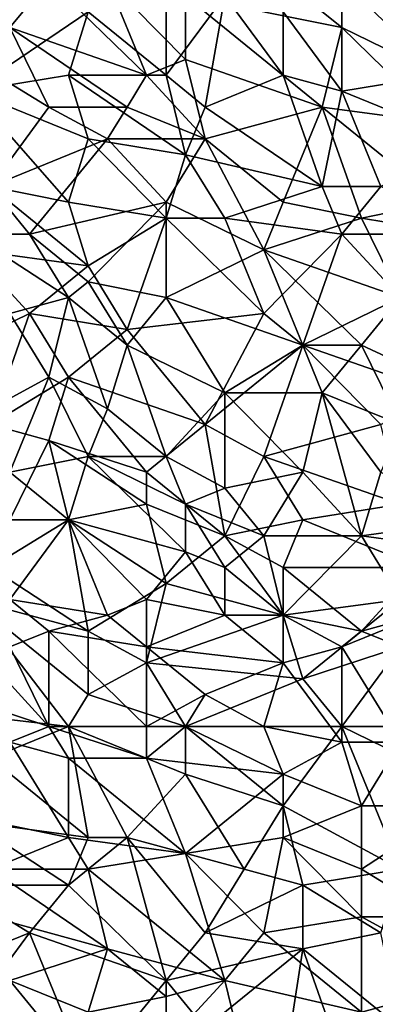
# Model space of a CAD drawing. Extents: x -0.7 to 0.7, y -0.35 to 0.35.
# Tile 116 of 226: x 0.01 to 0.08, y -0.18 to 0.01. Entities that reach past the tile are written whole.
import ezdxf

# ---------------------------------------------------------------- set-up
doc = ezdxf.new("R2010")
doc.units = 0

msp = doc.modelspace()

# ---------------------------------------------------------------- linework, layer by layer
for points in [[(0.0955, 0.00206, 0.43709), (0.08786, 0.03003, 0.43709), (0.0764, 0.02692, 0.43709)], [(0.04204, 0.00206, 0.43709), (0.04204, 0.02692, 0.43708), (0.02676, 0.01449, 0.43708)], [(0.04204, 0.00206, 0.43709), (0.05349, 0.0176, 0.43708), (0.04204, 0.02692, 0.43708)], [(0.0764, -0.00105, 0.43709), (0.0764, 0.02692, 0.43709), (0.06495, 0.01449, 0.43708)], [(0.0764, -0.00105, 0.43709), (0.0955, 0.00206, 0.43709), (0.0764, 0.02692, 0.43709)], [(0.01149, 0.01138, 0.41238), (-0.00379, 0.0207, 0.41237), (0.01912, 0.0207, 0.41238)], [(0.03822, 0.00206, 0.41239), (0.01149, 0.01138, 0.41238), (0.01912, 0.0207, 0.41238)], [(0.01912, 0.0207, 0.41238), (0.03058, 0.0207, 0.41238), (0.03822, 0.00206, 0.41239)], [(0.04585, 0.00517, 0.4124), (0.03058, 0.0207, 0.41238), (0.04585, 0.0176, 0.41239)], [(0.03822, 0.00206, 0.41239), (0.03058, 0.0207, 0.41238), (0.04585, 0.00517, 0.4124)], [(0.04585, 0.0176, 0.41239), (0.06495, 0.0207, 0.41241), (0.0764, 0.01138, 0.4124)], [(0.0764, 0.01138, 0.4124), (0.06495, 0.0207, 0.41241), (0.0764, 0.0207, 0.41239)], [(0.0955, 0.00206, 0.41241), (0.0764, 0.0207, 0.41239), (0.09931, 0.0176, 0.41242)], [(0.0764, 0.01138, 0.4124), (0.0764, 0.0207, 0.41239), (0.0955, 0.00206, 0.41241)], [(0.00385, -0.00105, 0.4371), (0.02676, 0.01449, 0.43708), (0.00003, 0.0176, 0.4371)], [(0.04967, -0.00415, 0.43707), (0.05349, 0.0176, 0.43708), (0.04204, 0.00206, 0.43709)], [(0.07258, -0.00415, 0.41241), (0.04585, 0.0176, 0.41239), (0.0764, 0.01138, 0.4124)], [(0.04585, 0.00517, 0.4124), (0.04585, 0.0176, 0.41239), (0.07258, -0.00415, 0.41241)], [(0.04967, -0.00415, 0.43707), (0.06495, 0.00206, 0.43707), (0.05349, 0.0176, 0.43708)], [(0.06495, 0.00206, 0.43707), (0.06495, 0.01449, 0.43708), (0.05349, 0.0176, 0.43708)], [(0.00385, -0.00105, 0.4371), (0.02294, 0.00206, 0.43711), (0.02676, 0.01449, 0.43708)], [(0.02294, 0.00206, 0.43711), (0.04204, 0.00206, 0.43709), (0.02676, 0.01449, 0.43708)], [(0.0764, -0.00105, 0.43709), (0.06495, 0.01449, 0.43708), (0.06495, 0.00206, 0.43707)], [(0.01912, -0.00415, 0.41239), (0.00385, 0.00517, 0.41238), (0.01149, 0.01138, 0.41238)], [(0.0344, -0.00415, 0.4124), (0.01149, 0.01138, 0.41238), (0.03822, 0.00206, 0.41239)], [(0.01912, -0.00415, 0.41239), (0.01149, 0.01138, 0.41238), (0.0344, -0.00415, 0.4124)], [(0.07258, -0.00415, 0.41241), (0.0764, 0.01138, 0.4124), (0.0955, -0.00726, 0.41243)], [(0.0955, -0.00726, 0.41243), (0.0764, 0.01138, 0.4124), (0.0955, 0.00206, 0.41241)], [(0.00767, -0.01969, 0.41237), (0.00385, 0.00517, 0.41238), (0.01912, -0.00415, 0.41239)], [(0.04967, -0.01037, 0.4124), (0.03822, 0.00206, 0.41239), (0.04585, 0.00517, 0.4124)], [(0.04967, -0.01037, 0.4124), (0.04585, 0.00517, 0.4124), (0.07258, -0.00415, 0.41241)], [(0.02676, -0.01037, 0.43708), (0.02294, 0.00206, 0.43711), (0.00385, -0.00105, 0.4371)], [(0.04585, -0.01348, 0.4371), (0.04204, 0.00206, 0.43709), (0.02294, 0.00206, 0.43711)], [(0.02676, -0.01037, 0.43708), (0.04585, -0.01348, 0.4371), (0.02294, 0.00206, 0.43711)], [(0.0344, -0.00415, 0.4124), (0.03822, 0.00206, 0.41239), (0.04967, -0.01037, 0.4124)], [(0.04585, -0.01348, 0.4371), (0.04967, -0.00415, 0.43707), (0.04204, 0.00206, 0.43709)], [(0.04967, -0.00415, 0.43707), (0.07258, -0.01969, 0.43707), (0.06495, 0.00206, 0.43707)], [(0.07258, -0.01969, 0.43707), (0.0764, -0.00105, 0.43709), (0.06495, 0.00206, 0.43707)], [(0.09931, -0.01037, 0.43708), (0.0955, 0.00206, 0.43709), (0.0764, -0.00105, 0.43709)], [(0.02294, -0.0228, 0.43709), (0.02676, -0.01037, 0.43708), (0.00385, -0.00105, 0.4371)], [(0.02294, -0.0228, 0.43709), (0.00385, -0.00105, 0.4371), (0.00767, -0.01969, 0.43709)], [(0.08404, -0.01969, 0.43709), (0.0764, -0.00105, 0.43709), (0.07258, -0.01969, 0.43707)], [(0.08404, -0.01969, 0.43709), (0.09931, -0.01037, 0.43708), (0.0764, -0.00105, 0.43709)], [(0.00767, -0.01969, 0.41237), (0.01912, -0.00415, 0.41239), (0.03058, -0.01037, 0.41238)], [(0.03058, -0.01037, 0.41238), (0.01912, -0.00415, 0.41239), (0.0344, -0.00415, 0.4124)], [(0.03058, -0.01037, 0.41238), (0.0344, -0.00415, 0.4124), (0.04967, -0.01037, 0.4124)], [(0.04585, -0.01348, 0.4371), (0.07258, -0.01969, 0.43707), (0.04967, -0.00415, 0.43707)], [(0.06495, -0.0228, 0.41241), (0.04967, -0.01037, 0.4124), (0.07258, -0.00415, 0.41241)], [(0.06495, -0.0228, 0.41241), (0.07258, -0.00415, 0.41241), (0.08022, -0.02591, 0.4124)], [(0.0955, -0.0228, 0.41242), (0.07258, -0.00415, 0.41241), (0.0955, -0.00726, 0.41243)], [(0.08022, -0.02591, 0.4124), (0.07258, -0.00415, 0.41241), (0.0955, -0.0228, 0.41242)], [(0.00767, -0.01969, 0.41237), (0.03058, -0.01037, 0.41238), (0.01531, -0.02901, 0.41238)], [(0.04204, -0.0228, 0.41239), (0.01531, -0.02901, 0.41238), (0.03058, -0.01037, 0.41238)], [(0.04204, -0.02591, 0.43708), (0.02676, -0.01037, 0.43708), (0.02294, -0.0228, 0.43709)], [(0.04204, -0.02591, 0.43708), (0.04585, -0.01348, 0.4371), (0.02676, -0.01037, 0.43708)], [(0.04204, -0.0228, 0.41239), (0.03058, -0.01037, 0.41238), (0.04967, -0.01037, 0.4124)], [(0.04204, -0.0228, 0.41239), (0.04967, -0.01037, 0.4124), (0.06113, -0.03212, 0.4124)], [(0.06113, -0.03212, 0.4124), (0.04967, -0.01037, 0.4124), (0.06495, -0.0228, 0.41241)], [(0.04204, -0.02591, 0.43708), (0.05349, -0.02591, 0.4371), (0.04585, -0.01348, 0.4371)], [(0.05349, -0.02591, 0.4371), (0.07258, -0.01969, 0.43707), (0.04585, -0.01348, 0.4371)], [(0.00385, -0.03212, 0.43708), (0.02676, -0.03523, 0.43707), (0.00767, -0.01969, 0.43709)], [(0.01531, -0.02901, 0.41238), (0.00385, -0.02901, 0.41237), (0.00767, -0.01969, 0.41237)], [(0.00767, -0.01969, 0.43709), (0.02676, -0.03523, 0.43707), (0.02294, -0.0228, 0.43709)], [(0.05349, -0.02591, 0.4371), (0.0764, -0.02901, 0.43709), (0.07258, -0.01969, 0.43707)], [(0.0764, -0.02901, 0.43709), (0.08404, -0.01969, 0.43709), (0.07258, -0.01969, 0.43707)], [(0.10313, -0.02901, 0.4371), (0.08404, -0.01969, 0.43709), (0.0764, -0.02901, 0.43709)], [(0.02676, -0.03833, 0.41241), (0.01531, -0.02901, 0.41238), (0.04204, -0.0228, 0.41239)], [(0.02676, -0.03523, 0.43707), (0.04204, -0.02591, 0.43708), (0.02294, -0.0228, 0.43709)], [(0.04204, -0.04144, 0.4124), (0.02676, -0.03833, 0.41241), (0.04204, -0.0228, 0.41239)], [(0.04204, -0.04144, 0.4124), (0.04204, -0.0228, 0.41239), (0.06113, -0.03212, 0.4124)], [(0.06113, -0.03212, 0.4124), (0.06495, -0.0228, 0.41241), (0.08022, -0.02591, 0.4124)], [(0.09931, -0.02901, 0.41242), (0.08022, -0.02591, 0.4124), (0.0955, -0.0228, 0.41242)], [(0.02676, -0.03523, 0.43707), (0.0344, -0.04766, 0.43708), (0.04204, -0.02591, 0.43708)], [(0.0344, -0.04766, 0.43708), (0.06113, -0.04455, 0.43708), (0.04204, -0.02591, 0.43708)], [(0.06113, -0.04455, 0.43708), (0.05349, -0.02591, 0.4371), (0.04204, -0.02591, 0.43708)], [(0.0764, -0.02901, 0.43709), (0.05349, -0.02591, 0.4371), (0.06113, -0.04455, 0.43708)], [(0.08786, -0.04144, 0.41242), (0.06113, -0.03212, 0.4124), (0.08022, -0.02591, 0.4124)], [(0.08786, -0.04144, 0.41242), (0.08022, -0.02591, 0.4124), (0.09931, -0.02901, 0.41242)], [(0.00385, -0.02901, 0.41237), (0.01531, -0.02901, 0.41238), (0.02294, -0.04144, 0.41238)], [(0.02294, -0.04144, 0.41238), (0.01149, -0.04455, 0.41238), (0.00385, -0.02901, 0.41237)], [(0.02676, -0.03833, 0.41241), (0.02294, -0.04144, 0.41238), (0.01531, -0.02901, 0.41238)], [(0.06877, -0.05076, 0.43708), (0.0764, -0.02901, 0.43709), (0.06113, -0.04455, 0.43708)], [(0.06877, -0.05076, 0.43708), (0.08786, -0.04144, 0.43708), (0.0764, -0.02901, 0.43709)], [(0.08786, -0.04144, 0.43708), (0.10313, -0.02901, 0.4371), (0.0764, -0.02901, 0.43709)], [(0.01531, -0.04455, 0.43709), (0.00385, -0.03212, 0.43708), (-0.00379, -0.05387, 0.43708)], [(0.01531, -0.04455, 0.43709), (0.02676, -0.03523, 0.43707), (0.00385, -0.03212, 0.43708)], [(0.04204, -0.04144, 0.4124), (0.06113, -0.03212, 0.4124), (0.06877, -0.05076, 0.41241)], [(0.08786, -0.04144, 0.41242), (0.08022, -0.05076, 0.41242), (0.06113, -0.03212, 0.4124)], [(0.08022, -0.05076, 0.41242), (0.06877, -0.05076, 0.41241), (0.06113, -0.03212, 0.4124)], [(0.0344, -0.04766, 0.43708), (0.02676, -0.03523, 0.43707), (0.01531, -0.04455, 0.43709)], [(0.0344, -0.05076, 0.4124), (0.02294, -0.04144, 0.41238), (0.02676, -0.03833, 0.41241)], [(0.0344, -0.05076, 0.4124), (0.02676, -0.03833, 0.41241), (0.04204, -0.04144, 0.4124)], [(0.01912, -0.05698, 0.4124), (0.01149, -0.04455, 0.41238), (0.02294, -0.04144, 0.41238)], [(0.01912, -0.05698, 0.4124), (0.02294, -0.04144, 0.41238), (0.03058, -0.06319, 0.41241)], [(0.02294, -0.04144, 0.41238), (0.0344, -0.05076, 0.4124), (0.03058, -0.06319, 0.41241)], [(0.05349, -0.06009, 0.41242), (0.0344, -0.05076, 0.4124), (0.04204, -0.04144, 0.4124)], [(0.05349, -0.06009, 0.41242), (0.04204, -0.04144, 0.4124), (0.06877, -0.05076, 0.41241)], [(0.0955, -0.06009, 0.43708), (0.08786, -0.04144, 0.43708), (0.06877, -0.05076, 0.43708)], [(0.08022, -0.05076, 0.41242), (0.08786, -0.04144, 0.41242), (0.10695, -0.06319, 0.41244)], [(0.00767, -0.0663, 0.4371), (0.01531, -0.04455, 0.43709), (-0.00379, -0.05387, 0.43708)], [(0.00767, -0.06319, 0.4124), (0.01149, -0.04455, 0.41238), (0.01912, -0.05698, 0.4124)], [(0.02294, -0.05698, 0.43709), (0.01531, -0.04455, 0.43709), (0.00767, -0.0663, 0.4371)], [(0.02294, -0.05698, 0.43709), (0.0344, -0.04766, 0.43708), (0.01531, -0.04455, 0.43709)], [(0.0344, -0.04766, 0.43708), (0.04967, -0.0663, 0.4371), (0.06113, -0.04455, 0.43708)], [(0.04967, -0.0663, 0.4371), (0.06877, -0.05076, 0.43708), (0.06113, -0.04455, 0.43708)], [(0.02294, -0.05698, 0.43709), (0.04967, -0.0663, 0.4371), (0.0344, -0.04766, 0.43708)], [(0.04204, -0.07251, 0.41242), (0.03058, -0.06319, 0.41241), (0.0344, -0.05076, 0.4124)], [(0.04204, -0.07251, 0.41242), (0.0344, -0.05076, 0.4124), (0.05349, -0.06009, 0.41242)], [(0.06113, -0.07251, 0.4371), (0.06877, -0.05076, 0.43708), (0.04967, -0.0663, 0.4371)], [(0.05349, -0.06009, 0.41242), (0.06877, -0.05076, 0.41241), (0.07258, -0.06009, 0.41242)], [(0.08404, -0.0663, 0.4371), (0.06877, -0.05076, 0.43708), (0.06113, -0.07251, 0.4371)], [(0.07258, -0.06009, 0.41242), (0.06877, -0.05076, 0.41241), (0.08022, -0.05076, 0.41242)], [(0.08404, -0.0663, 0.4371), (0.0955, -0.06009, 0.43708), (0.06877, -0.05076, 0.43708)], [(0.07258, -0.06009, 0.41242), (0.08022, -0.05076, 0.41242), (0.08786, -0.0663, 0.41242)], [(0.08786, -0.0663, 0.41242), (0.08022, -0.05076, 0.41242), (0.10695, -0.06319, 0.41244)], [(0.00767, -0.0663, 0.4371), (0.01912, -0.06941, 0.43708), (0.02294, -0.05698, 0.43709)], [(0.01149, -0.07562, 0.4124), (0.00767, -0.06319, 0.4124), (0.01912, -0.05698, 0.4124)], [(0.01149, -0.07562, 0.4124), (0.01912, -0.05698, 0.4124), (0.02676, -0.07251, 0.41241)], [(0.01912, -0.06941, 0.43708), (0.03822, -0.07562, 0.4371), (0.02294, -0.05698, 0.43709)], [(0.02676, -0.07251, 0.41241), (0.01912, -0.05698, 0.4124), (0.03058, -0.06319, 0.41241)], [(0.03822, -0.07562, 0.4371), (0.04967, -0.0663, 0.4371), (0.02294, -0.05698, 0.43709)], [(0.05349, -0.07873, 0.41243), (0.04204, -0.07251, 0.41242), (0.05349, -0.06009, 0.41242)], [(0.05349, -0.06009, 0.41242), (0.07258, -0.06009, 0.41242), (0.06877, -0.07562, 0.41243)], [(0.05349, -0.07873, 0.41243), (0.05349, -0.06009, 0.41242), (0.06877, -0.07562, 0.41243)], [(0.08022, -0.08805, 0.41242), (0.06877, -0.07562, 0.41243), (0.07258, -0.06009, 0.41242)], [(0.08404, -0.07562, 0.41243), (0.07258, -0.06009, 0.41242), (0.08786, -0.0663, 0.41242)], [(0.08022, -0.08805, 0.41242), (0.07258, -0.06009, 0.41242), (0.08404, -0.07562, 0.41243)], [(0.02676, -0.07251, 0.41241), (0.03058, -0.06319, 0.41241), (0.04204, -0.07251, 0.41242)], [(0.01149, -0.08494, 0.4371), (0.01912, -0.06941, 0.43708), (0.00767, -0.0663, 0.4371)], [(0.05349, -0.08805, 0.4371), (0.04967, -0.0663, 0.4371), (0.03822, -0.07562, 0.4371)], [(0.04967, -0.0663, 0.4371), (0.05349, -0.08805, 0.4371), (0.06113, -0.07251, 0.4371)], [(0.06113, -0.07251, 0.4371), (0.08786, -0.08184, 0.43709), (0.08404, -0.0663, 0.4371)], [(0.01149, -0.08494, 0.4371), (0.02294, -0.08494, 0.4371), (0.01912, -0.06941, 0.43708)], [(0.03822, -0.08184, 0.4371), (0.03822, -0.07562, 0.4371), (0.01912, -0.06941, 0.43708)], [(0.02294, -0.08494, 0.4371), (0.03822, -0.08184, 0.4371), (0.01912, -0.06941, 0.43708)], [(0.02294, -0.08494, 0.41239), (0.01149, -0.07562, 0.4124), (0.02676, -0.07251, 0.41241)], [(0.02294, -0.08494, 0.41239), (0.02676, -0.07251, 0.41241), (0.04585, -0.09116, 0.41242)], [(0.02676, -0.07251, 0.41241), (0.04204, -0.07251, 0.41242), (0.04585, -0.08184, 0.41241)], [(0.04585, -0.09116, 0.41242), (0.02676, -0.07251, 0.41241), (0.04585, -0.08184, 0.41241)], [(0.04585, -0.08184, 0.41241), (0.04204, -0.07251, 0.41242), (0.05349, -0.07873, 0.41243)], [(0.05349, -0.08805, 0.4371), (0.06877, -0.08494, 0.43709), (0.06113, -0.07251, 0.4371)], [(0.06877, -0.08494, 0.43709), (0.08786, -0.08184, 0.43709), (0.06113, -0.07251, 0.4371)], [(0.00767, -0.08494, 0.41239), (0.01149, -0.07562, 0.4124), (0.02294, -0.08494, 0.41239)], [(0.03822, -0.08184, 0.4371), (0.05349, -0.08805, 0.4371), (0.03822, -0.07562, 0.4371)], [(0.06113, -0.08805, 0.41243), (0.05349, -0.07873, 0.41243), (0.06877, -0.07562, 0.41243)], [(0.06113, -0.08805, 0.41243), (0.06877, -0.07562, 0.41243), (0.08022, -0.08805, 0.41242)], [(0.08022, -0.08805, 0.41242), (0.08404, -0.07562, 0.41243), (0.10313, -0.08494, 0.41242)], [(0.06113, -0.08805, 0.41243), (0.04585, -0.08184, 0.41241), (0.05349, -0.07873, 0.41243)], [(0.04204, -0.09737, 0.43711), (0.03822, -0.08184, 0.4371), (0.02294, -0.08494, 0.4371)], [(0.04204, -0.09737, 0.43711), (0.05349, -0.08805, 0.4371), (0.03822, -0.08184, 0.4371)], [(0.04585, -0.08184, 0.41241), (0.06113, -0.08805, 0.41243), (0.05349, -0.09427, 0.41242)], [(0.04585, -0.09116, 0.41242), (0.04585, -0.08184, 0.41241), (0.05349, -0.09427, 0.41242)], [(0.09168, -0.09427, 0.43709), (0.08786, -0.08184, 0.43709), (0.06877, -0.08494, 0.43709)], [(0.00767, -0.09427, 0.43711), (0.02294, -0.08494, 0.4371), (0.01149, -0.08494, 0.4371)], [(0.01149, -0.10048, 0.41244), (0.00767, -0.08494, 0.41239), (0.02294, -0.08494, 0.41239)], [(0.00767, -0.09427, 0.43711), (0.02676, -0.1067, 0.4371), (0.02294, -0.08494, 0.4371)], [(0.03058, -0.10359, 0.41242), (0.01149, -0.10048, 0.41244), (0.02294, -0.08494, 0.41239)], [(0.03822, -0.10048, 0.41242), (0.02294, -0.08494, 0.41239), (0.04585, -0.09116, 0.41242)], [(0.02294, -0.08494, 0.41239), (0.03822, -0.10048, 0.41242), (0.03058, -0.10359, 0.41242)], [(0.02676, -0.1067, 0.4371), (0.04204, -0.09737, 0.43711), (0.02294, -0.08494, 0.4371)], [(0.06495, -0.09427, 0.43709), (0.06877, -0.08494, 0.43709), (0.05349, -0.08805, 0.4371)], [(0.06495, -0.09427, 0.43709), (0.09168, -0.09427, 0.43709), (0.06877, -0.08494, 0.43709)], [(0.10313, -0.09116, 0.41242), (0.08022, -0.08805, 0.41242), (0.10313, -0.08494, 0.41242)], [(0.06495, -0.10359, 0.43709), (0.05349, -0.08805, 0.4371), (0.04204, -0.09737, 0.43711)], [(0.06495, -0.10359, 0.41243), (0.05349, -0.09427, 0.41242), (0.06113, -0.08805, 0.41243)], [(0.06495, -0.10359, 0.43709), (0.06495, -0.09427, 0.43709), (0.05349, -0.08805, 0.4371)], [(0.06495, -0.10359, 0.41243), (0.06113, -0.08805, 0.41243), (0.08022, -0.08805, 0.41242)], [(0.08786, -0.10048, 0.41243), (0.06495, -0.10359, 0.41243), (0.08022, -0.08805, 0.41242)], [(0.08786, -0.10048, 0.41243), (0.08022, -0.08805, 0.41242), (0.10313, -0.09116, 0.41242)], [(0.03822, -0.10048, 0.41242), (0.04585, -0.09116, 0.41242), (0.05349, -0.10359, 0.41243)], [(0.05349, -0.10359, 0.41243), (0.04585, -0.09116, 0.41242), (0.05349, -0.09427, 0.41242)], [(0.00385, -0.10048, 0.43711), (0.02676, -0.1067, 0.4371), (0.00767, -0.09427, 0.43711)], [(0.05349, -0.10359, 0.41243), (0.05349, -0.09427, 0.41242), (0.06495, -0.10359, 0.41243)], [(0.08022, -0.1067, 0.43709), (0.09168, -0.09427, 0.43709), (0.06495, -0.09427, 0.43709)], [(0.06495, -0.10359, 0.43709), (0.08022, -0.1067, 0.43709), (0.06495, -0.09427, 0.43709)], [(0.09168, -0.10359, 0.43711), (0.09168, -0.09427, 0.43709), (0.08022, -0.1067, 0.43709)], [(0.03822, -0.11291, 0.43709), (0.04204, -0.09737, 0.43711), (0.02676, -0.1067, 0.4371)], [(0.03822, -0.11291, 0.43709), (0.06495, -0.10359, 0.43709), (0.04204, -0.09737, 0.43711)], [(-0.00379, -0.12223, 0.43711), (0.02294, -0.12534, 0.43711), (0.00385, -0.10048, 0.43711)], [(0.02676, -0.11912, 0.43709), (0.02676, -0.1067, 0.4371), (0.00385, -0.10048, 0.43711)], [(0.02294, -0.12534, 0.43711), (0.02676, -0.11912, 0.43709), (0.00385, -0.10048, 0.43711)], [(0.01912, -0.1067, 0.41242), (0.01149, -0.10048, 0.41244), (0.03058, -0.10359, 0.41242)], [(0.01912, -0.1067, 0.41242), (0.01149, -0.1098, 0.41242), (0.01149, -0.10048, 0.41244)], [(0.03822, -0.1098, 0.41244), (0.03058, -0.10359, 0.41242), (0.03822, -0.10048, 0.41242)], [(0.03822, -0.1098, 0.41244), (0.03822, -0.10048, 0.41242), (0.05349, -0.10359, 0.41243)], [(0.0764, -0.1098, 0.41243), (0.06495, -0.10359, 0.41243), (0.08786, -0.10048, 0.41243)], [(0.0764, -0.1098, 0.41243), (0.08786, -0.10048, 0.41243), (0.09168, -0.10359, 0.41242)], [(0.01912, -0.1067, 0.41242), (0.03058, -0.10359, 0.41242), (0.03822, -0.1098, 0.41244)], [(0.06877, -0.11602, 0.43709), (0.06495, -0.10359, 0.43709), (0.03822, -0.11291, 0.43709)], [(0.06495, -0.11291, 0.41245), (0.03822, -0.1098, 0.41244), (0.05349, -0.10359, 0.41243)], [(0.06495, -0.11291, 0.41245), (0.05349, -0.10359, 0.41243), (0.06495, -0.10359, 0.41243)], [(0.06495, -0.11291, 0.41245), (0.06495, -0.10359, 0.41243), (0.0764, -0.1098, 0.41243)], [(0.06877, -0.11602, 0.43709), (0.08022, -0.1067, 0.43709), (0.06495, -0.10359, 0.43709)], [(0.08786, -0.12845, 0.41244), (0.0764, -0.1098, 0.41243), (0.09168, -0.10359, 0.41242)], [(0.08786, -0.1098, 0.43709), (0.09168, -0.10359, 0.43711), (0.08022, -0.1067, 0.43709)], [(0.01912, -0.12534, 0.41244), (0.01149, -0.1098, 0.41242), (0.01912, -0.1067, 0.41242)], [(0.03822, -0.12534, 0.41244), (0.01912, -0.1067, 0.41242), (0.03822, -0.1098, 0.41244)], [(0.01912, -0.12534, 0.41244), (0.01912, -0.1067, 0.41242), (0.03822, -0.12534, 0.41244)], [(0.02676, -0.11912, 0.43709), (0.03822, -0.11291, 0.43709), (0.02676, -0.1067, 0.4371)], [(0.06877, -0.11602, 0.43709), (0.08786, -0.1098, 0.43709), (0.08022, -0.1067, 0.43709)], [(0.01912, -0.12534, 0.41244), (0.00767, -0.11291, 0.41242), (0.01149, -0.1098, 0.41242)], [(0.04967, -0.11912, 0.41245), (0.03822, -0.1098, 0.41244), (0.06495, -0.11291, 0.41245)], [(0.03822, -0.12534, 0.41244), (0.03822, -0.1098, 0.41244), (0.04967, -0.11912, 0.41245)], [(0.0764, -0.12845, 0.41244), (0.06495, -0.11291, 0.41245), (0.0764, -0.1098, 0.41243)], [(0.06877, -0.11602, 0.43709), (0.0764, -0.12534, 0.43712), (0.08786, -0.1098, 0.43709)], [(0.0764, -0.12845, 0.41244), (0.0764, -0.1098, 0.41243), (0.08786, -0.12845, 0.41244)], [(0.0764, -0.12534, 0.43712), (0.0955, -0.12534, 0.4371), (0.08786, -0.1098, 0.43709)], [(0.00003, -0.11912, 0.41245), (0.00767, -0.11291, 0.41242), (0.01912, -0.12534, 0.41244)], [(0.04585, -0.12534, 0.43711), (0.03822, -0.11291, 0.43709), (0.02676, -0.11912, 0.43709)], [(0.03822, -0.11291, 0.43709), (0.04585, -0.12534, 0.43711), (0.06877, -0.11602, 0.43709)], [(0.04967, -0.11912, 0.41245), (0.06495, -0.11291, 0.41245), (0.06113, -0.12534, 0.41246)], [(0.06113, -0.12534, 0.41246), (0.06495, -0.11291, 0.41245), (0.0764, -0.12845, 0.41244)], [(0.04585, -0.12534, 0.43711), (0.0764, -0.12534, 0.43712), (0.06877, -0.11602, 0.43709)], [(0.01149, -0.12845, 0.41242), (0.00003, -0.11912, 0.41245), (0.01912, -0.12534, 0.41244)], [(0.02294, -0.12534, 0.43711), (0.04585, -0.12534, 0.43711), (0.02676, -0.11912, 0.43709)], [(0.03822, -0.12534, 0.41244), (0.04967, -0.11912, 0.41245), (0.04585, -0.12534, 0.41245)], [(0.04585, -0.12534, 0.41245), (0.04967, -0.11912, 0.41245), (0.06113, -0.12534, 0.41246)], [(0.00767, -0.13155, 0.43711), (0.02294, -0.12534, 0.43711), (-0.00379, -0.12223, 0.43711)], [(0.02676, -0.14709, 0.4371), (0.02294, -0.12534, 0.43711), (0.00767, -0.13155, 0.43711)], [(0.02294, -0.13155, 0.41245), (0.01149, -0.12845, 0.41242), (0.01912, -0.12534, 0.41244)], [(0.03822, -0.13155, 0.41243), (0.01912, -0.12534, 0.41244), (0.03822, -0.12534, 0.41244)], [(0.02294, -0.13155, 0.41245), (0.01912, -0.12534, 0.41244), (0.03822, -0.13155, 0.41243)], [(0.02294, -0.12534, 0.43711), (0.04585, -0.13466, 0.43711), (0.04585, -0.12534, 0.43711)], [(0.0344, -0.14709, 0.43711), (0.04585, -0.13466, 0.43711), (0.02294, -0.12534, 0.43711)], [(0.0344, -0.14709, 0.43711), (0.02294, -0.12534, 0.43711), (0.02676, -0.14709, 0.4371)], [(0.03822, -0.13155, 0.41243), (0.03822, -0.12534, 0.41244), (0.04585, -0.12534, 0.41245)], [(0.06495, -0.13466, 0.41246), (0.03822, -0.13155, 0.41243), (0.04585, -0.12534, 0.41245)], [(0.04585, -0.12534, 0.41245), (0.06113, -0.12534, 0.41246), (0.06495, -0.13466, 0.41246)], [(0.06495, -0.14088, 0.43711), (0.0764, -0.12534, 0.43712), (0.04585, -0.12534, 0.43711)], [(0.04585, -0.13466, 0.43711), (0.06495, -0.14088, 0.43711), (0.04585, -0.12534, 0.43711)], [(0.06495, -0.13466, 0.41246), (0.06113, -0.12534, 0.41246), (0.0764, -0.12845, 0.41244)], [(0.08786, -0.1533, 0.43709), (0.0764, -0.12534, 0.43712), (0.06495, -0.14088, 0.43711)], [(0.0955, -0.13466, 0.43709), (0.0955, -0.12534, 0.4371), (0.0764, -0.12534, 0.43712)], [(0.0764, -0.12534, 0.43712), (0.08786, -0.1533, 0.43709), (0.0955, -0.13466, 0.43709)], [(0.00767, -0.14398, 0.41242), (0.01149, -0.12845, 0.41242), (0.02294, -0.14709, 0.41244)], [(0.01149, -0.12845, 0.41242), (0.02294, -0.13155, 0.41245), (0.02294, -0.14709, 0.41244)], [(0.08022, -0.14088, 0.41244), (0.06495, -0.13466, 0.41246), (0.0764, -0.12845, 0.41244)], [(0.0764, -0.12845, 0.41244), (0.08786, -0.12845, 0.41244), (0.08022, -0.14088, 0.41244)], [(0.09931, -0.14088, 0.41248), (0.08022, -0.14088, 0.41244), (0.08786, -0.12845, 0.41244)], [(0.00385, -0.14398, 0.43712), (0.02676, -0.14709, 0.4371), (0.00767, -0.13155, 0.43711)], [(0.02294, -0.13155, 0.41245), (0.03822, -0.13155, 0.41243), (0.04585, -0.1502, 0.41243)], [(0.02294, -0.14709, 0.41244), (0.02294, -0.13155, 0.41245), (0.04585, -0.1502, 0.41243)], [(0.04585, -0.1502, 0.41243), (0.03822, -0.13155, 0.41243), (0.06495, -0.13466, 0.41246)], [(0.05731, -0.1533, 0.43711), (0.04585, -0.13466, 0.43711), (0.0344, -0.14709, 0.43711)], [(0.05731, -0.1533, 0.43711), (0.06495, -0.14088, 0.43711), (0.04585, -0.13466, 0.43711)], [(0.04585, -0.1502, 0.41243), (0.06495, -0.13466, 0.41246), (0.06495, -0.14709, 0.41245)], [(0.08022, -0.14088, 0.41244), (0.06495, -0.14709, 0.41245), (0.06495, -0.13466, 0.41246)], [(0.05731, -0.1533, 0.43711), (0.06877, -0.15641, 0.43709), (0.06495, -0.14088, 0.43711)], [(0.06877, -0.15641, 0.43709), (0.08786, -0.1533, 0.43709), (0.06495, -0.14088, 0.43711)], [(0.06495, -0.14709, 0.41245), (0.08022, -0.14088, 0.41244), (0.08022, -0.1533, 0.41246)], [(0.09931, -0.14088, 0.41248), (0.08022, -0.1533, 0.41246), (0.08022, -0.14088, 0.41244)], [(0.0955, -0.16263, 0.41247), (0.08022, -0.1533, 0.41246), (0.09931, -0.14088, 0.41248)], [(0.02294, -0.15641, 0.43708), (0.00385, -0.14398, 0.43712), (0.00003, -0.15641, 0.43709)], [(0.02294, -0.15641, 0.43708), (0.02676, -0.14709, 0.4371), (0.00385, -0.14398, 0.43712)], [(0.00767, -0.1533, 0.41242), (0.00767, -0.14398, 0.41242), (0.02294, -0.14709, 0.41244)], [(0.02676, -0.1533, 0.41243), (0.00767, -0.1533, 0.41242), (0.02294, -0.14709, 0.41244)], [(0.02676, -0.1533, 0.41243), (0.02294, -0.14709, 0.41244), (0.04585, -0.1502, 0.41243)], [(0.02294, -0.15641, 0.43708), (0.0344, -0.14709, 0.43711), (0.02676, -0.14709, 0.4371)], [(0.04204, -0.17506, 0.4371), (0.0344, -0.14709, 0.43711), (0.02294, -0.15641, 0.43708)], [(0.04967, -0.16573, 0.43708), (0.05731, -0.1533, 0.43711), (0.0344, -0.14709, 0.43711)], [(0.04204, -0.17506, 0.4371), (0.04967, -0.16573, 0.43708), (0.0344, -0.14709, 0.43711)], [(0.06113, -0.16573, 0.41246), (0.04585, -0.1502, 0.41243), (0.06495, -0.14709, 0.41245)], [(0.06113, -0.16573, 0.41246), (0.06495, -0.14709, 0.41245), (0.08022, -0.16263, 0.41248)], [(0.08022, -0.16263, 0.41248), (0.06495, -0.14709, 0.41245), (0.08022, -0.1533, 0.41246)], [(0.05349, -0.17506, 0.41244), (0.02676, -0.1533, 0.41243), (0.04585, -0.1502, 0.41243)], [(0.05349, -0.17506, 0.41244), (0.04585, -0.1502, 0.41243), (0.06113, -0.16573, 0.41246)], [(0.00767, -0.16263, 0.41243), (0.00767, -0.1533, 0.41242), (0.03058, -0.16884, 0.41245)], [(0.03058, -0.16884, 0.41245), (0.00767, -0.1533, 0.41242), (0.02676, -0.1533, 0.41243)], [(0.03058, -0.16884, 0.41245), (0.02676, -0.1533, 0.41243), (0.05349, -0.17506, 0.41244)], [(0.04967, -0.16573, 0.43708), (0.06877, -0.15641, 0.43709), (0.05731, -0.1533, 0.43711)], [(0.08404, -0.16573, 0.43706), (0.08786, -0.1533, 0.43709), (0.06877, -0.15641, 0.43709)], [(0.08022, -0.16263, 0.41248), (0.08022, -0.1533, 0.41246), (0.0955, -0.16263, 0.41247)], [(0.01531, -0.16573, 0.43709), (0.02294, -0.15641, 0.43708), (0.00003, -0.15641, 0.43709)], [(0.00003, -0.17195, 0.43711), (0.01531, -0.16573, 0.43709), (0.00003, -0.15641, 0.43709)], [(0.04204, -0.17506, 0.4371), (0.02294, -0.15641, 0.43708), (0.01531, -0.16573, 0.43709)], [(0.06877, -0.16884, 0.43708), (0.06877, -0.15641, 0.43709), (0.04967, -0.16573, 0.43708)], [(0.06877, -0.16884, 0.43708), (0.08404, -0.16573, 0.43706), (0.06877, -0.15641, 0.43709)], [(0.01149, -0.17506, 0.41242), (0.00767, -0.16263, 0.41243), (0.03058, -0.16884, 0.41245)], [(0.06113, -0.16573, 0.41246), (0.08022, -0.16263, 0.41248), (0.08022, -0.18127, 0.41246)], [(0.10313, -0.17506, 0.41247), (0.08022, -0.16263, 0.41248), (0.0955, -0.16263, 0.41247)], [(0.10313, -0.17506, 0.41247), (0.08022, -0.18127, 0.41246), (0.08022, -0.16263, 0.41248)], [(0.00385, -0.18127, 0.4371), (0.01531, -0.16573, 0.43709), (0.00003, -0.17195, 0.43711)], [(0.00385, -0.18127, 0.4371), (0.02676, -0.1937, 0.43709), (0.01531, -0.16573, 0.43709)], [(0.02676, -0.1937, 0.43709), (0.04204, -0.17506, 0.4371), (0.01531, -0.16573, 0.43709)], [(0.06877, -0.16884, 0.43708), (0.04967, -0.16573, 0.43708), (0.04204, -0.17506, 0.4371)], [(0.08022, -0.18127, 0.41246), (0.05349, -0.17506, 0.41244), (0.06113, -0.16573, 0.41246)], [(0.06877, -0.16884, 0.43708), (0.08786, -0.18438, 0.43708), (0.08404, -0.16573, 0.43706)], [(0.01149, -0.17506, 0.41242), (0.03058, -0.16884, 0.41245), (0.02676, -0.18127, 0.41244)], [(0.02676, -0.18127, 0.41244), (0.03058, -0.16884, 0.41245), (0.04204, -0.17816, 0.41246)], [(0.04204, -0.17816, 0.41246), (0.03058, -0.16884, 0.41245), (0.05349, -0.17506, 0.41244)], [(0.04967, -0.18438, 0.43707), (0.06877, -0.16884, 0.43708), (0.04204, -0.17506, 0.4371)], [(0.04967, -0.18438, 0.43707), (0.06495, -0.1937, 0.43705), (0.06877, -0.16884, 0.43708)], [(0.06495, -0.1937, 0.43705), (0.0764, -0.19059, 0.43708), (0.06877, -0.16884, 0.43708)], [(0.0764, -0.19059, 0.43708), (0.08786, -0.18438, 0.43708), (0.06877, -0.16884, 0.43708)], [(0.02676, -0.18127, 0.41244), (0.01912, -0.18438, 0.41243), (0.01149, -0.17506, 0.41242)], [(0.01149, -0.19059, 0.41242), (0.01149, -0.17506, 0.41242), (0.01912, -0.18438, 0.41243)], [(0.02676, -0.1937, 0.43709), (0.04204, -0.18749, 0.4371), (0.04204, -0.17506, 0.4371)], [(0.04204, -0.18749, 0.41242), (0.04204, -0.17816, 0.41246), (0.05349, -0.17506, 0.41244)], [(0.04204, -0.18749, 0.4371), (0.04967, -0.18438, 0.43707), (0.04204, -0.17506, 0.4371)], [(0.04204, -0.18749, 0.41242), (0.05349, -0.17506, 0.41244), (0.05731, -0.19059, 0.41245)], [(0.05349, -0.17506, 0.41244), (0.08022, -0.18127, 0.41246), (0.05731, -0.19059, 0.41245)], [(0.08786, -0.19681, 0.41245), (0.08022, -0.18127, 0.41246), (0.10313, -0.17506, 0.41247)], [(0.04204, -0.18749, 0.41242), (0.02676, -0.18127, 0.41244), (0.04204, -0.17816, 0.41246)]]:
    msp.add_3dface(points)

doc.saveas('drawing.dxf')
